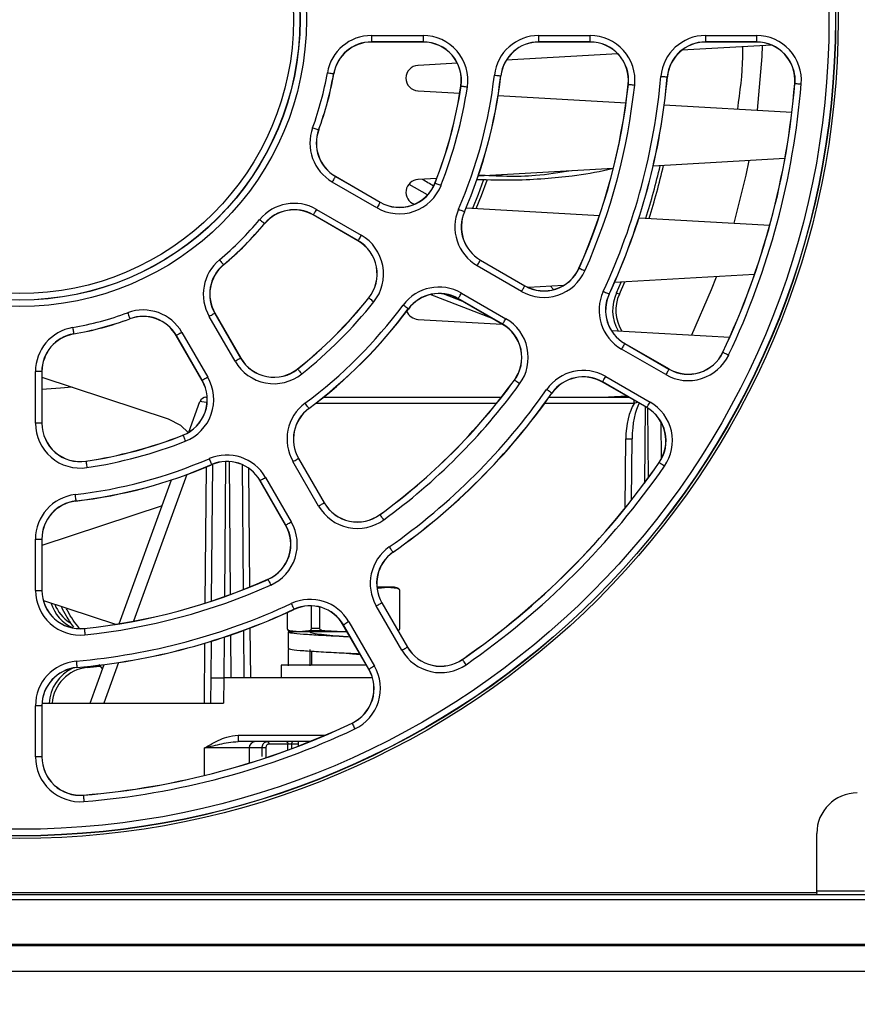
# Paper-space layout 'Sheet1' of a CAD drawing. Header units: millimetres. Extents: x -1 to 420, y -14 to 297.
# Tile 8 of 110: x 76 to 89, y 23 to 39. Entities that reach past the tile are written whole.
import ezdxf

# ---------------------------------------------------------------- set-up
doc = ezdxf.new("R2010")
doc.units = ezdxf.units.MM
doc.header["$PDSIZE"] = -1
doc.styles.add('SLDTEXTSTYLE1', font='TXT', dxfattribs={"width": 0.75})
doc.dimstyles.new('SLDDIMSTYLE1', dxfattribs={"dimtxt": 2.5, "dimasz": 3, "dimexe": 0, "dimexo": 0.0625, "dimtad": 1, "dimdec": 1, "dimlfac": 5, "dimrnd": 1e-09, "dimzin": 4, "dimdsep": 46, "dimtxsty": 'SLDTEXTSTYLE1', "dimblk1": 'CLOSED', "dimblk2": 'CLOSED', "dimsah": 1, "dimcen": 0.09, "dimadec": 0, "dimazin": 1, "dimtfac": 1, "dimtofl": 0, "dimtmove": 0, "dimatfit": 3, "dimldrblk": 'CLOSED', "dimfxl": 1, "dimfrac": 2, "dimtolj": 1, "dimtzin": 12, "dimarcsym": 0})
doc.dimstyles.new('SLDDIMSTYLE5', dxfattribs={"dimtxt": 2.5, "dimasz": 3, "dimexe": 0, "dimexo": 0.0625, "dimtad": 1, "dimdec": 0, "dimlfac": 5, "dimrnd": 1e-09, "dimzin": 12, "dimdsep": 46, "dimtxsty": 'SLDTEXTSTYLE1', "dimblk1": 'CLOSED', "dimblk2": 'CLOSED', "dimsah": 1, "dimcen": 0.09, "dimadec": 0, "dimazin": 3, "dimtfac": 1, "dimtofl": 0, "dimtmove": 0, "dimatfit": 3, "dimldrblk": 'CLOSED', "dimfxl": 1, "dimfrac": 2, "dimtolj": 1, "dimtzin": 12, "dimarcsym": 0})

# ---------------------------------------------------------------- blocks, each defined once
blk = doc.blocks.new('_Closed')
at = {"color": 0, "linetype": 'ByBlock', "lineweight": -2}
for p, q in [((-1, 0.166667), (0, 0)), ((-1, 0.166667), (-1, -0.166667)), ((0, 0), (-1, -0.166667)), ((0, 0), (-1, 0))]:
    blk.add_line(p, q, dxfattribs=at)
blk = doc.blocks.new('_D_13')
at = {"color": 0, "linetype": 'Continuous', "lineweight": -2}
for p, q in [((31.699, 25.156), (31.699, 6.506)), ((120.89, 25.156), (120.89, 6.506)), ((34.699, 6.506), (117.89, 6.506))]:
    blk.add_line(p, q, dxfattribs=at)
at = {"layer": 'Defpoints', "color": 0}
for p in [(31.699, 25.219), (120.89, 25.219), (120.89, 6.506)]:
    blk.add_point(p, dxfattribs=at)
at = {"color": 0, "lineweight": -2, "xscale": 3, "yscale": 3, "zscale": 3, "rotation": 180}
blk.add_blockref('_Closed', (31.699, 6.506), dxfattribs=at)
at = {"color": 0, "lineweight": -2, "xscale": 3, "yscale": 3, "zscale": 3}
blk.add_blockref('_Closed', (120.89, 6.506), dxfattribs=at)
at = {"color": 0, "lineweight": 18, "insert": (76.294, 9.631), "char_height": 2.5, "attachment_point": 2, "style": 'SLDTEXTSTYLE1'}
blk.add_mtext('\\A1;446.0', dxfattribs=at)
blk = doc.blocks.new('_D_14')
at = {"color": 0, "linetype": 'Continuous', "lineweight": -2}
for p, q in [((32.854, 24.346), (32.854, 13.987)), ((119.734, 24.346), (119.734, 13.987)), ((35.854, 13.987), (116.734, 13.987))]:
    blk.add_line(p, q, dxfattribs=at)
at = {"layer": 'Defpoints', "color": 0}
for p in [(32.854, 24.409), (119.734, 24.409), (119.734, 13.987)]:
    blk.add_point(p, dxfattribs=at)
at = {"color": 0, "lineweight": -2, "xscale": 3, "yscale": 3, "zscale": 3, "rotation": 180}
blk.add_blockref('_Closed', (32.854, 13.987), dxfattribs=at)
at = {"color": 0, "lineweight": -2, "xscale": 3, "yscale": 3, "zscale": 3}
blk.add_blockref('_Closed', (119.734, 13.987), dxfattribs=at)
at = {"color": 0, "lineweight": 18, "insert": (76.294, 17.112), "char_height": 2.5, "attachment_point": 2, "style": 'SLDTEXTSTYLE1'}
blk.add_mtext('\\A1;(434)', dxfattribs=at)

psp = doc.layouts.new('Sheet1')

# ---------------------------------------------------------------- linework, layer by layer
at = {"color": 7, "linetype": 'Continuous', "lineweight": 25}
for p, q in [((81.733, 38.66), (82.543, 38.66)), ((81.733, 38.66), (81.733, 38.56)), ((82.543, 38.66), (82.543, 38.56)), ((84.359, 38.66), (85.164, 38.66)), ((84.359, 38.56), (84.359, 38.66)), ((85.164, 38.56), (85.164, 38.66)), ((86.973, 38.66), (87.775, 38.66)), ((86.973, 38.66), (86.973, 38.56)), ((87.775, 38.66), (87.775, 38.56)), ((82.543, 38.56), (81.733, 38.56)), ((81.733, 38.56), (81.733, 38.557)), ((82.543, 38.557), (81.733, 38.557)), ((82.543, 38.56), (82.543, 38.557)), ((85.164, 38.56), (84.359, 38.56)), ((84.359, 38.56), (84.359, 38.557)), ((85.164, 38.557), (84.359, 38.557)), ((85.164, 38.56), (85.164, 38.557)), ((88.012, 38.509), (86.6, 38.428)), ((87.775, 38.56), (86.973, 38.56)), ((86.973, 38.56), (86.973, 38.557)), ((87.775, 38.557), (86.973, 38.557)), ((87.775, 38.56), (87.775, 38.557)), ((85.599, 38.371), (83.847, 38.27)), ((83.08, 38.226), (82.463, 38.191)), ((81.139, 38.059), (81.142, 38.059)), ((83.761, 38.027), (83.763, 38.027)), ((86.372, 38.01), (86.375, 38.01)), ((88.374, 38.028), (88.374, 37.908)), ((83.139, 37.868), (83.137, 37.868)), ((85.763, 37.894), (85.761, 37.894)), ((88.376, 37.908), (88.373, 37.908)), ((82.463, 37.792), (83.119, 37.754)), ((83.721, 37.72), (85.726, 37.605)), ((86.326, 37.571), (88.328, 37.456)), ((80.904, 37.179), (80.906, 37.178)), ((88.218, 36.729), (86.152, 36.611)), ((81.168, 36.449), (81.169, 36.451)), ((81.168, 36.449), (81.869, 36.044)), ((81.169, 36.451), (81.871, 36.046)), ((85.527, 36.575), (83.407, 36.454)), ((81.819, 35.957), (81.118, 36.362)), ((82.321, 36.326), (82.605, 36.168)), ((82.756, 36.416), (82.463, 36.399)), ((82.731, 36.345), (82.729, 36.346)), ((81.869, 36.044), (81.871, 36.046)), ((80.82, 35.847), (80.819, 35.845)), ((81.521, 35.44), (80.819, 35.845)), ((81.522, 35.442), (80.82, 35.847)), ((80.87, 35.933), (81.572, 35.528)), ((83.19, 35.896), (83.192, 35.895)), ((83.218, 35.957), (85.31, 35.837)), ((80.056, 35.711), (80.058, 35.709)), ((85.93, 35.802), (87.981, 35.684)), ((81.522, 35.442), (81.521, 35.44)), ((79.411, 35.066), (79.413, 35.064)), ((83.442, 35.136), (83.443, 35.138)), ((83.442, 35.136), (84.139, 34.733)), ((83.443, 35.138), (84.14, 34.736)), ((84.089, 34.647), (83.392, 35.049)), ((84.991, 35.011), (84.988, 35.012)), ((87.741, 34.91), (85.544, 34.784)), ((85.576, 34.625), (85.651, 34.79)), ((85.622, 34.604), (85.708, 34.794)), ((83.641, 34.216), (82.656, 34.596)), ((83.167, 34.489), (82.857, 34.609)), ((83.144, 34.621), (83.841, 34.218)), ((84.139, 34.733), (84.14, 34.736)), ((84.745, 34.738), (84.196, 34.707)), ((84.541, 34.727), (84.591, 34.677)), ((85.46, 34.605), (85.462, 34.604)), ((85.576, 34.625), (85.622, 34.604)), ((81.692, 34.545), (81.69, 34.546)), ((83.094, 34.534), (83.093, 34.532)), ((83.79, 34.129), (83.093, 34.532)), ((83.791, 34.131), (83.094, 34.534)), ((79.275, 34.302), (79.277, 34.303)), ((79.275, 34.302), (79.68, 33.6)), ((79.277, 34.303), (79.682, 33.601)), ((82.31, 34.372), (82.312, 34.37)), ((77.943, 34.218), (77.944, 34.216)), ((79.593, 33.55), (79.188, 34.252)), ((82.463, 34.208), (83.784, 34.133)), ((83.791, 34.131), (83.79, 34.129)), ((77.062, 33.982), (77.063, 33.98)), ((78.759, 34.004), (79.165, 33.302)), ((85.496, 34.035), (87.352, 33.929)), ((78.673, 33.954), (78.671, 33.953)), ((79.076, 33.251), (78.671, 33.953)), ((79.078, 33.252), (78.673, 33.954)), ((85.705, 33.829), (85.706, 33.831)), ((85.705, 33.829), (86.4, 33.428)), ((85.706, 33.831), (86.402, 33.43)), ((86.35, 33.341), (85.655, 33.743)), ((87.246, 33.692), (87.244, 33.693)), ((79.68, 33.6), (79.682, 33.601)), ((76.462, 32.578), (76.462, 33.388)), ((76.562, 33.388), (76.462, 33.388)), ((76.562, 33.388), (76.562, 32.578)), ((76.562, 33.388), (76.564, 33.388)), ((76.564, 33.388), (76.564, 32.578)), ((80.577, 33.43), (80.575, 33.432)), ((86.4, 33.428), (86.402, 33.43)), ((76.564, 33.301), (78.544, 32.647)), ((79.078, 33.252), (79.076, 33.251)), ((83.977, 33.255), (83.975, 33.257)), ((85.357, 33.227), (85.356, 33.225)), ((86.052, 32.824), (85.356, 33.225)), ((86.053, 32.826), (85.357, 33.227)), ((85.407, 33.314), (86.103, 32.912)), ((84.563, 33.051), (84.565, 33.05)), ((78.868, 32.438), (79.043, 32.921)), ((79.137, 32.987), (79.155, 32.987)), ((80.98, 32.987), (83.772, 32.987)), ((84.521, 32.987), (85.768, 32.987)), ((85.74, 33.004), (85.452, 32.987)), ((85.504, 32.99), (85.512, 32.987)), ((80.75, 32.812), (80.751, 32.81)), ((86.053, 32.826), (86.052, 32.824)), ((86.271, 32.605), (86.276, 32.012)), ((76.562, 32.578), (76.462, 32.578)), ((76.562, 32.578), (76.564, 32.578)), ((78.777, 32.39), (78.776, 32.393)), ((85.813, 31.377), (85.822, 32.336)), ((77.254, 31.982), (77.253, 31.985)), ((80.904, 31.28), (80.501, 31.977)), ((80.588, 32.027), (80.59, 32.029)), ((80.588, 32.027), (80.99, 31.33)), ((80.59, 32.029), (80.992, 31.332)), ((86.247, 31.961), (86.245, 31.962)), ((79.225, 31.932), (79.226, 31.93)), ((79.226, 29.792), (79.245, 31.937)), ((79.703, 31.929), (79.721, 29.97)), ((77.774, 29.435), (78.595, 31.69)), ((79.986, 31.68), (79.984, 31.679)), ((80.386, 30.982), (79.984, 31.679)), ((80.388, 30.983), (79.986, 31.68)), ((80.072, 31.73), (80.475, 31.033)), ((77.095, 31.361), (77.095, 31.358)), ((78.448, 31.286), (76.564, 30.663)), ((80.99, 31.33), (80.992, 31.332)), ((81.867, 31.145), (81.865, 31.147)), ((80.388, 30.983), (80.386, 30.982)), ((76.462, 29.958), (76.462, 30.762)), ((76.462, 30.762), (76.562, 30.762)), ((76.562, 30.762), (76.562, 29.958)), ((76.562, 30.762), (76.564, 30.762)), ((76.564, 30.762), (76.564, 29.958)), ((82.07, 30.559), (82.072, 30.557)), ((80.111, 30.131), (80.11, 30.133)), ((76.462, 29.958), (76.562, 29.958)), ((76.562, 29.958), (76.564, 29.958)), ((81.987, 30.007), (81.819, 30.007)), ((81.84, 29.993), (81.821, 29.993)), ((81.84, 29.993), (81.987, 30.007)), ((81.987, 30.007), (82.134, 29.993)), ((82.094, 30.007), (81.987, 30.007)), ((82.147, 29.993), (82.094, 30.007)), ((82.173, 29.955), (82.173, 29.36)), ((82.176, 29.36), (82.176, 29.955)), ((76.586, 29.799), (77.717, 29.426)), ((80.517, 29.662), (80.518, 29.659)), ((80.787, 29.715), (80.787, 29.36)), ((80.923, 29.36), (80.923, 29.696)), ((82.209, 29.019), (81.808, 29.714)), ((81.894, 29.764), (81.897, 29.765)), ((81.894, 29.764), (82.296, 29.069)), ((81.897, 29.765), (82.298, 29.07)), ((80.412, 29.611), (80.412, 29.36)), ((80.416, 29.36), (80.416, 29.613)), ((77.228, 29.358), (77.228, 29.361)), ((80.923, 29.36), (80.787, 29.36)), ((81.292, 29.417), (81.29, 29.415)), ((81.692, 28.72), (81.29, 29.415)), ((81.694, 28.721), (81.292, 29.417)), ((81.379, 29.467), (81.781, 28.771)), ((79.726, 29.331), (79.733, 28.587)), ((80.424, 29.307), (80.424, 29.047)), ((80.484, 29.307), (80.424, 29.307)), ((80.442, 29.321), (80.494, 29.307)), ((80.601, 29.307), (80.454, 29.321)), ((80.601, 29.307), (80.494, 29.307)), ((80.748, 29.321), (80.601, 29.307)), ((81.294, 29.307), (80.601, 29.307)), ((81, 29.321), (80.748, 29.321)), ((81.294, 29.307), (81, 29.321)), ((81.351, 29.31), (81.294, 29.307)), ((81.353, 29.307), (81.294, 29.307)), ((81.296, 29.237), (81.296, 29.237)), ((79.216, 28.587), (79.221, 29.16)), ((80.431, 28.773), (80.431, 29.033)), ((80.768, 29.033), (80.768, 28.773)), ((82.296, 29.069), (82.298, 29.07)), ((80.794, 29.005), (80.794, 28.787)), ((83.161, 28.875), (83.159, 28.877)), ((77.111, 28.749), (77.112, 28.747)), ((77.271, 28.747), (77.472, 28.767)), ((77.32, 28.187), (77.541, 28.794)), ((77.458, 28.797), (77.515, 28.722)), ((80.314, 28.787), (80.314, 28.587)), ((81.653, 28.787), (80.314, 28.787)), ((81.694, 28.721), (81.692, 28.72)), ((79.212, 28.187), (79.216, 28.587)), ((79.216, 28.587), (79.416, 28.587)), ((79.416, 28.587), (79.412, 28.187)), ((81.748, 28.587), (79.416, 28.587)), ((76.462, 27.346), (76.462, 28.149)), ((76.562, 28.149), (76.462, 28.149)), ((76.562, 28.149), (76.562, 27.346)), ((76.562, 28.149), (76.564, 28.149)), ((76.564, 28.149), (76.564, 27.346)), ((76.566, 28.187), (79.412, 28.187)), ((81.43, 27.875), (81.429, 27.878)), ((79.641, 27.686), (79.641, 27.587)), ((80.764, 27.587), (79.641, 27.587)), ((79.814, 27.488), (79.812, 27.25)), ((80.017, 27.488), (79.814, 27.488)), ((80.423, 27.548), (80.123, 27.548)), ((80.583, 27.587), (80.583, 27.516)), ((76.562, 27.346), (76.462, 27.346)), ((76.562, 27.346), (76.564, 27.346)), ((77.214, 26.746), (77.214, 26.748)), ((88.72, 25.219), (88.72, 26.147)), ((32.854, 25.187), (119.734, 25.187)), ((63.869, 25.219), (88.72, 25.219)), ((88.72, 25.219), (88.714, 25.187)), ((32.854, 25.112), (119.734, 25.112)), ((32.854, 24.409), (119.734, 24.409)), ((60.194, 24.387), (92.394, 24.387)), ((60.194, 23.987), (92.394, 23.987))]:
    psp.add_line(p, q, dxfattribs=at)
at = {"color": 8, "linetype": 'Continuous', "lineweight": 25}
for p, q in [((83.693, 32.888), (80.854, 32.888)), ((85.853, 32.888), (84.449, 32.888)), ((85.853, 32.888), (85.853, 32.938)), ((86.025, 32.839), (86.015, 31.641)), ((86.079, 31.729), (86.07, 32.813)), ((85.712, 31.25), (85.722, 32.336)), ((79.445, 31.978), (79.426, 29.86)), ((79.522, 29.895), (79.504, 31.977)), ((79.126, 29.759), (79.145, 31.895)), ((79.804, 31.873), (79.82, 30.01)), ((78.838, 31.775), (78.001, 29.475)), ((82.147, 29.993), (82.134, 29.993)), ((82.176, 29.955), (82.173, 29.955)), ((79.826, 29.368), (79.833, 28.587)), ((80.416, 29.36), (80.412, 29.36)), ((82.176, 29.36), (82.173, 29.36)), ((79.421, 29.224), (79.415, 28.587)), ((79.533, 28.587), (79.528, 29.26)), ((80.454, 29.321), (80.442, 29.321)), ((79.112, 28.187), (79.121, 29.13)), ((77.27, 28.762), (77.271, 28.747)), ((77.765, 28.826), (77.532, 28.187)), ((79.641, 27.686), (81.003, 27.686)), ((79.111, 27.056), (79.114, 27.488)), ((80.017, 27.351), (80.017, 27.488)), ((80.422, 27.456), (80.423, 27.548)), ((80.583, 27.548), (80.479, 27.548)), ((80.479, 27.548), (80.479, 27.477)), ((88.72, 25.247), (89.469, 25.247))]:
    psp.add_line(p, q, dxfattribs=at)
at = {"color": 7, "linetype": 'Continuous', "lineweight": 25, "flags": 128}
for points in [[(87.786, 37.487), (87.86, 38.33), (87.867, 38.5)], [(81.041, 38.076), (81.06, 38.073), (81.078, 38.07), (81.095, 38.067), (81.11, 38.065), (81.122, 38.062), (81.131, 38.061), (81.137, 38.06), (81.139, 38.059)], [(83.661, 38.039), (83.681, 38.036), (83.699, 38.034), (83.716, 38.032), (83.731, 38.031), (83.743, 38.029), (83.753, 38.028), (83.759, 38.027), (83.761, 38.027)], [(86.273, 38.019), (86.292, 38.017), (86.311, 38.016), (86.328, 38.014), (86.343, 38.013), (86.355, 38.012), (86.364, 38.011), (86.37, 38.01), (86.372, 38.01)], [(83.139, 37.868), (83.141, 37.868), (83.147, 37.867), (83.157, 37.865), (83.169, 37.863), (83.184, 37.861), (83.201, 37.859), (83.219, 37.856), (83.238, 37.853)], [(85.763, 37.894), (85.765, 37.893), (85.771, 37.893), (85.781, 37.892), (85.793, 37.891), (85.808, 37.889), (85.825, 37.887), (85.843, 37.885), (85.863, 37.883)], [(88.376, 37.908), (88.378, 37.908), (88.384, 37.907), (88.393, 37.907), (88.406, 37.905), (88.421, 37.904), (88.438, 37.903), (88.456, 37.901), (88.476, 37.9)], [(80.81, 37.214), (80.828, 37.207), (80.845, 37.2), (80.861, 37.194), (80.875, 37.189), (80.887, 37.185), (80.896, 37.182), (80.901, 37.18), (80.904, 37.179)], [(87.422, 35.716), (87.613, 36.471), (87.66, 36.697)], [(81.168, 36.449), (81.166, 36.447), (81.164, 36.442), (81.159, 36.434), (81.153, 36.423), (81.145, 36.41), (81.137, 36.395), (81.127, 36.379), (81.118, 36.362)], [(82.731, 36.345), (82.733, 36.344), (82.739, 36.342), (82.747, 36.339), (82.759, 36.334), (82.773, 36.329), (82.789, 36.322), (82.806, 36.315), (82.824, 36.308)], [(83.321, 35.951), (83.41, 36.17), (83.492, 36.392)], [(83.374, 35.948), (83.457, 36.151), (83.546, 36.391)], [(81.869, 36.044), (81.868, 36.042), (81.865, 36.037), (81.861, 36.029), (81.854, 36.018), (81.847, 36.005), (81.838, 35.99), (81.829, 35.974), (81.819, 35.957)], [(80.87, 35.933), (80.86, 35.917), (80.851, 35.901), (80.843, 35.886), (80.835, 35.873), (80.829, 35.862), (80.824, 35.854), (80.821, 35.849), (80.82, 35.847)], [(83.098, 35.936), (83.116, 35.928), (83.133, 35.921), (83.149, 35.914), (83.162, 35.908), (83.174, 35.903), (83.182, 35.9), (83.188, 35.897), (83.19, 35.896)], [(79.979, 35.774), (79.994, 35.762), (80.008, 35.75), (80.021, 35.739), (80.033, 35.73), (80.042, 35.722), (80.05, 35.716), (80.054, 35.712), (80.056, 35.711)], [(81.572, 35.528), (81.562, 35.512), (81.553, 35.496), (81.544, 35.481), (81.537, 35.468), (81.531, 35.457), (81.526, 35.449), (81.523, 35.444), (81.522, 35.442)], [(79.347, 35.143), (79.36, 35.128), (79.371, 35.114), (79.382, 35.1), (79.392, 35.089), (79.4, 35.079), (79.406, 35.072), (79.41, 35.068), (79.411, 35.066)], [(83.392, 35.049), (83.401, 35.066), (83.411, 35.082), (83.419, 35.097), (83.427, 35.11), (83.433, 35.121), (83.438, 35.129), (83.441, 35.134), (83.442, 35.136)], [(84.991, 35.011), (84.993, 35.01), (84.998, 35.007), (85.007, 35.004), (85.018, 34.999), (85.032, 34.992), (85.047, 34.985), (85.064, 34.978), (85.082, 34.97)], [(86.757, 33.963), (87.068, 34.677), (87.144, 34.876)], [(83.094, 34.534), (83.095, 34.536), (83.098, 34.541), (83.103, 34.549), (83.109, 34.56), (83.117, 34.573), (83.125, 34.588), (83.135, 34.604), (83.144, 34.621)], [(84.089, 34.647), (84.098, 34.663), (84.108, 34.68), (84.116, 34.694), (84.124, 34.707), (84.13, 34.718), (84.135, 34.726), (84.138, 34.731), (84.139, 34.733)], [(85.369, 34.647), (85.387, 34.639), (85.404, 34.631), (85.419, 34.624), (85.433, 34.618), (85.444, 34.612), (85.453, 34.609), (85.458, 34.606), (85.46, 34.605)], [(81.692, 34.545), (81.694, 34.543), (81.698, 34.54), (81.705, 34.534), (81.715, 34.526), (81.727, 34.517), (81.74, 34.506), (81.755, 34.494), (81.77, 34.482)], [(77.908, 34.312), (77.915, 34.294), (77.921, 34.276), (77.927, 34.26), (77.932, 34.246), (77.937, 34.234), (77.94, 34.226), (77.942, 34.22), (77.943, 34.218)], [(79.275, 34.302), (79.273, 34.3), (79.268, 34.298), (79.26, 34.293), (79.249, 34.287), (79.236, 34.279), (79.221, 34.271), (79.205, 34.261), (79.188, 34.252)], [(82.31, 34.372), (82.308, 34.373), (82.303, 34.377), (82.296, 34.382), (82.286, 34.39), (82.274, 34.399), (82.26, 34.409), (82.245, 34.42), (82.229, 34.431)], [(83.791, 34.131), (83.792, 34.133), (83.795, 34.138), (83.8, 34.147), (83.806, 34.157), (83.814, 34.17), (83.822, 34.185), (83.832, 34.201), (83.841, 34.218)], [(77.045, 34.081), (77.048, 34.062), (77.052, 34.043), (77.055, 34.027), (77.057, 34.012), (77.059, 33.999), (77.061, 33.99), (77.062, 33.984), (77.062, 33.982)], [(78.759, 34.004), (78.743, 33.994), (78.727, 33.985), (78.712, 33.977), (78.699, 33.969), (78.688, 33.963), (78.68, 33.958), (78.675, 33.955), (78.673, 33.954)], [(85.705, 33.829), (85.704, 33.827), (85.701, 33.822), (85.696, 33.814), (85.69, 33.803), (85.682, 33.79), (85.674, 33.775), (85.665, 33.759), (85.655, 33.743)], [(87.246, 33.692), (87.248, 33.691), (87.254, 33.689), (87.262, 33.685), (87.273, 33.679), (87.287, 33.673), (87.302, 33.665), (87.319, 33.657), (87.337, 33.649)], [(79.68, 33.6), (79.678, 33.599), (79.673, 33.596), (79.665, 33.591), (79.654, 33.585), (79.641, 33.577), (79.626, 33.569), (79.61, 33.56), (79.593, 33.55)], [(80.577, 33.43), (80.578, 33.428), (80.582, 33.424), (80.588, 33.416), (80.596, 33.406), (80.605, 33.395), (80.616, 33.381), (80.627, 33.367), (80.639, 33.352)], [(86.4, 33.428), (86.399, 33.426), (86.396, 33.421), (86.392, 33.413), (86.385, 33.402), (86.378, 33.389), (86.369, 33.374), (86.36, 33.358), (86.35, 33.341)], [(79.165, 33.302), (79.148, 33.293), (79.132, 33.283), (79.117, 33.275), (79.104, 33.267), (79.093, 33.261), (79.085, 33.256), (79.08, 33.253), (79.078, 33.252)], [(84.058, 33.196), (84.042, 33.208), (84.027, 33.218), (84.013, 33.229), (84.001, 33.237), (83.991, 33.245), (83.984, 33.25), (83.979, 33.254), (83.977, 33.255)], [(85.357, 33.227), (85.359, 33.229), (85.362, 33.234), (85.366, 33.242), (85.372, 33.253), (85.38, 33.266), (85.389, 33.281), (85.398, 33.297), (85.407, 33.314)], [(77.037, 33.145), (76.853, 33.127), (76.564, 33.11)], [(84.563, 33.051), (84.561, 33.053), (84.556, 33.056), (84.549, 33.061), (84.538, 33.069), (84.526, 33.077), (84.512, 33.087), (84.497, 33.098), (84.481, 33.109)], [(80.75, 32.812), (80.749, 32.814), (80.745, 32.819), (80.739, 32.826), (80.732, 32.836), (80.723, 32.848), (80.713, 32.862), (80.702, 32.877), (80.69, 32.892)], [(86.053, 32.826), (86.054, 32.828), (86.057, 32.833), (86.062, 32.841), (86.068, 32.852), (86.075, 32.865), (86.084, 32.88), (86.093, 32.896), (86.103, 32.912)], [(78.544, 32.647), (78.738, 32.547), (78.864, 32.428)], [(78.777, 32.39), (78.777, 32.388), (78.78, 32.383), (78.783, 32.374), (78.788, 32.363), (78.793, 32.349), (78.799, 32.333), (78.806, 32.315), (78.813, 32.297)], [(77.254, 31.982), (77.254, 31.98), (77.255, 31.974), (77.256, 31.965), (77.258, 31.953), (77.26, 31.938), (77.263, 31.921), (77.266, 31.903), (77.269, 31.883)], [(79.186, 32.024), (79.193, 32.006), (79.201, 31.989), (79.207, 31.973), (79.213, 31.959), (79.218, 31.948), (79.222, 31.939), (79.224, 31.934), (79.225, 31.932)], [(80.501, 31.977), (80.518, 31.987), (80.534, 31.996), (80.549, 32.005), (80.562, 32.012), (80.573, 32.019), (80.581, 32.023), (80.586, 32.026), (80.588, 32.027)], [(86.329, 31.904), (86.313, 31.915), (86.298, 31.926), (86.284, 31.935), (86.271, 31.944), (86.261, 31.951), (86.254, 31.956), (86.249, 31.96), (86.247, 31.961)], [(79.986, 31.68), (79.988, 31.681), (79.993, 31.684), (80.001, 31.689), (80.012, 31.695), (80.025, 31.702), (80.04, 31.711), (80.056, 31.72), (80.072, 31.73)], [(77.083, 31.46), (77.085, 31.441), (77.087, 31.423), (77.089, 31.406), (77.091, 31.391), (77.093, 31.378), (77.094, 31.369), (77.094, 31.363), (77.095, 31.361)], [(80.904, 31.28), (80.92, 31.29), (80.936, 31.299), (80.951, 31.308), (80.964, 31.315), (80.975, 31.322), (80.983, 31.326), (80.988, 31.329), (80.99, 31.33)], [(81.925, 31.064), (81.914, 31.079), (81.903, 31.094), (81.893, 31.108), (81.884, 31.12), (81.877, 31.13), (81.871, 31.138), (81.868, 31.143), (81.867, 31.145)], [(80.388, 30.983), (80.39, 30.984), (80.395, 30.987), (80.403, 30.992), (80.414, 30.998), (80.427, 31.005), (80.442, 31.014), (80.458, 31.023), (80.475, 31.033)], [(82.07, 30.559), (82.069, 30.561), (82.066, 30.565), (82.06, 30.573), (82.053, 30.583), (82.044, 30.596), (82.035, 30.61), (82.024, 30.625), (82.013, 30.641)], [(80.111, 30.131), (80.112, 30.129), (80.114, 30.124), (80.118, 30.115), (80.123, 30.104), (80.129, 30.09), (80.136, 30.074), (80.144, 30.057), (80.152, 30.04)], [(80.474, 29.752), (80.483, 29.735), (80.49, 29.718), (80.498, 29.702), (80.504, 29.689), (80.509, 29.678), (80.513, 29.669), (80.516, 29.664), (80.517, 29.662)], [(81.808, 29.714), (81.825, 29.724), (81.841, 29.733), (81.855, 29.742), (81.869, 29.749), (81.879, 29.755), (81.887, 29.76), (81.893, 29.763), (81.894, 29.764)], [(77.228, 29.358), (77.228, 29.356), (77.229, 29.35), (77.23, 29.341), (77.231, 29.329), (77.233, 29.314), (77.235, 29.297), (77.237, 29.278), (77.239, 29.259)], [(81.379, 29.467), (81.362, 29.457), (81.346, 29.448), (81.331, 29.439), (81.318, 29.432), (81.308, 29.425), (81.3, 29.421), (81.294, 29.418), (81.292, 29.417)], [(82.209, 29.019), (82.226, 29.029), (82.242, 29.038), (82.257, 29.046), (82.27, 29.054), (82.281, 29.06), (82.289, 29.065), (82.294, 29.068), (82.296, 29.069)], [(83.218, 28.793), (83.207, 28.808), (83.196, 28.824), (83.186, 28.838), (83.178, 28.85), (83.171, 28.86), (83.165, 28.868), (83.162, 28.873), (83.161, 28.875)], [(77.103, 28.849), (77.104, 28.83), (77.106, 28.811), (77.107, 28.794), (77.109, 28.779), (77.11, 28.767), (77.111, 28.757), (77.111, 28.751), (77.111, 28.749)], [(81.781, 28.771), (81.764, 28.762), (81.748, 28.752), (81.733, 28.744), (81.72, 28.736), (81.709, 28.73), (81.701, 28.725), (81.696, 28.722), (81.694, 28.721)], [(81.43, 27.875), (81.431, 27.873), (81.433, 27.868), (81.437, 27.86), (81.442, 27.848), (81.449, 27.835), (81.456, 27.819), (81.464, 27.802), (81.472, 27.785)], [(80.097, 27.587), (80.102, 27.587), (80.107, 27.584), (80.111, 27.581), (80.115, 27.576), (80.119, 27.57), (80.121, 27.563), (80.122, 27.556), (80.123, 27.548)], [(80.397, 27.587), (80.402, 27.587), (80.407, 27.584), (80.411, 27.581), (80.415, 27.576), (80.418, 27.57), (80.42, 27.563), (80.422, 27.556), (80.423, 27.548)], [(77.214, 26.746), (77.214, 26.744), (77.214, 26.738), (77.215, 26.728), (77.216, 26.716), (77.217, 26.701), (77.219, 26.684), (77.22, 26.665), (77.222, 26.646)]]:
    psp.add_lwpolyline(points, dxfattribs=at)
at = {"color": 7, "linetype": 'Continuous', "lineweight": 25}
for radius in [12.84, 12.8, 12.796, 12.696, 4.499, 4.399, 4.396, 4.296]:
    psp.add_circle((76.214, 38.907), radius, dxfattribs=at)
for centre, radius, start, end in [((81.733, 37.957), 0.702, 90, 170.2329), ((82.543, 37.957), 0.702, 351.4636, 90), ((84.359, 37.957), 0.702, 90, 173.3471), ((85.164, 37.957), 0.702, 353.9408, 90), ((86.973, 37.957), 0.702, 90, 174.9536), ((87.775, 37.957), 0.702, 355.3024, 90), ((81.733, 37.957), 0.602, 90, 170.2329), ((81.733, 37.957), 0.6, 90, 170.2329), ((82.543, 37.957), 0.602, 351.4636, 90), ((82.543, 37.957), 0.6, 351.4636, 90), ((84.359, 37.957), 0.602, 90, 173.3471), ((84.359, 37.957), 0.6, 90, 173.3471), ((85.164, 37.957), 0.602, 353.9408, 90), ((85.164, 37.957), 0.6, 353.9408, 90), ((86.973, 37.957), 0.602, 90, 174.9536), ((86.973, 37.957), 0.6, 90, 174.9536), ((87.775, 37.957), 0.602, 355.3024, 90), ((87.775, 37.957), 0.6, 355.3024, 90), ((82.474, 37.991), 0.2, 93.2765, 266.7235), ((76.214, 38.907), 4.898, 339.7671, 350.2329), ((76.214, 38.907), 4.998, 339.7671, 350.2329), ((76.214, 38.907), 5, 339.7671, 350.2329), ((76.214, 38.907), 7.498, 336.6529, 353.3471), ((76.214, 38.907), 7.598, 336.6529, 353.3471), ((76.214, 38.907), 7.6, 336.6529, 353.3471), ((76.214, 38.907), 10.098, 335.0464, 354.9536), ((76.214, 38.907), 10.198, 335.0464, 354.9536), ((76.214, 38.907), 10.2, 335.0464, 354.9536), ((76.214, 38.907), 7, 338.5364, 351.4636), ((76.214, 38.907), 7.002, 338.5364, 351.4636), ((76.214, 38.907), 7.102, 338.5364, 351.4636), ((76.214, 38.907), 9.6, 336.0592, 353.9408), ((76.214, 38.907), 9.602, 336.0592, 353.9408), ((76.214, 38.907), 9.702, 336.0592, 353.9408), ((76.214, 38.907), 12.2, 334.6976, 355.3024), ((76.214, 38.907), 12.202, 334.6976, 355.3024), ((76.214, 38.907), 12.302, 334.6976, 355.3024), ((81.469, 36.971), 0.702, 159.7671, 240), ((81.469, 36.971), 0.602, 159.7671, 240), ((81.469, 36.971), 0.6, 159.7671, 240), ((76.374, 38.907), 10.15, 342.147, 346.9585), ((76.374, 38.907), 10.2, 342.2205, 347.0413), ((82.171, 36.565), 0.702, 240, 338.5364), ((82.171, 36.565), 0.602, 240, 338.5364), ((82.171, 36.565), 0.6, 240, 338.5364), ((82.474, 36.2), 0.2, 93.2765, 249.3226), ((80.519, 35.325), 0.702, 60, 140.2329), ((80.519, 35.325), 0.602, 60, 140.2329), ((80.519, 35.325), 0.6, 60, 140.2329), ((83.743, 35.658), 0.702, 156.6529, 240), ((83.743, 35.658), 0.602, 156.6529, 240), ((83.743, 35.658), 0.6, 156.6529, 240), ((76.214, 38.907), 4.898, 309.7671, 320.2329), ((76.214, 38.907), 4.998, 309.7671, 320.2329), ((76.214, 38.907), 5, 309.7671, 320.2329), ((81.221, 34.92), 0.702, 321.4636, 60), ((81.221, 34.92), 0.6, 321.4636, 60), ((81.221, 34.92), 0.602, 321.4636, 60), ((79.797, 34.603), 0.702, 129.7671, 210), ((79.797, 34.603), 0.602, 129.7671, 210), ((79.797, 34.603), 0.6, 129.7671, 210), ((84.44, 35.255), 0.702, 240, 336.0592), ((84.44, 35.255), 0.602, 240, 336.0592), ((84.44, 35.255), 0.6, 240, 336.0592), ((82.793, 34.012), 0.702, 60, 143.3471), ((82.793, 34.012), 0.602, 60, 143.3471), ((82.793, 34.012), 0.6, 60, 143.3471), ((86.006, 34.351), 0.702, 155.0464, 240), ((86.006, 34.351), 0.602, 155.0464, 240), ((86.006, 34.351), 0.6, 155.0464, 240), ((86.166, 34.351), 0.65, 155.0464, 209.6907), ((86.166, 34.351), 0.6, 155.0464, 212.8655), ((76.214, 38.907), 7, 308.5364, 321.4636), ((76.214, 38.907), 7.002, 308.5364, 321.4636), ((76.214, 38.907), 7.102, 308.5364, 321.4636), ((76.214, 38.907), 4.898, 279.7671, 290.2329), ((78.151, 33.653), 0.702, 30, 110.2329), ((76.214, 38.907), 7.498, 306.6529, 323.3471), ((76.214, 38.907), 7.598, 306.6529, 323.3471), ((76.214, 38.907), 7.6, 306.6529, 323.3471), ((82.474, 34.408), 0.2, 200.5913, 266.7235), ((76.214, 38.907), 4.998, 279.7671, 290.2329), ((76.214, 38.907), 5, 279.7671, 290.2329), ((78.151, 33.653), 0.602, 30, 110.2329), ((78.151, 33.653), 0.6, 30, 110.2329), ((83.49, 33.61), 0.6, 323.9408, 60), ((83.49, 33.61), 0.602, 323.9408, 60), ((83.49, 33.61), 0.702, 323.9408, 60), ((77.164, 33.388), 0.702, 99.7671, 180), ((77.164, 33.388), 0.602, 99.7671, 180), ((77.164, 33.388), 0.6, 99.7671, 180), ((86.702, 33.949), 0.602, 240, 334.6976), ((86.702, 33.949), 0.6, 240, 334.6976), ((80.202, 33.901), 0.702, 210, 308.5364), ((80.202, 33.901), 0.602, 210, 308.5364), ((80.202, 33.901), 0.6, 210, 308.5364), ((86.702, 33.949), 0.702, 240, 334.6976), ((85.056, 32.705), 0.702, 60, 144.9536), ((78.556, 32.951), 0.6, 291.4636, 30), ((78.556, 32.951), 0.602, 291.4636, 30), ((78.556, 32.951), 0.702, 291.4636, 30), ((76.214, 38.907), 9.6, 306.0592, 323.9408), ((76.214, 38.907), 9.602, 306.0592, 323.9408), ((85.056, 32.705), 0.602, 60, 144.9536), ((85.056, 32.705), 0.6, 60, 144.9536), ((76.214, 38.907), 9.702, 306.0592, 323.9408), ((76.214, 38.907), 10.098, 305.0464, 324.9536), ((76.214, 38.907), 10.198, 305.0464, 324.9536), ((76.214, 38.907), 10.2, 305.0464, 324.9536), ((79.137, 32.887), 0.1, 90, 159.9993), ((81.11, 32.329), 0.702, 126.6529, 210), ((85.752, 32.304), 0.702, 325.3024, 60), ((81.11, 32.329), 0.602, 126.6529, 210), ((81.11, 32.329), 0.6, 126.6529, 210), ((85.752, 32.304), 0.6, 325.3024, 60), ((85.752, 32.304), 0.602, 325.3024, 60), ((77.164, 32.578), 0.702, 180, 278.5364), ((77.164, 32.578), 0.602, 180, 278.5364), ((77.164, 32.578), 0.6, 180, 278.5364), ((76.214, 38.907), 7, 278.5364, 291.4636), ((76.214, 38.907), 7.002, 278.5364, 291.4636), ((76.214, 38.907), 7.102, 278.5364, 291.4636), ((85.772, 35.208), 2.873, 269.0028, 270.9972), ((76.214, 38.907), 7.498, 276.6529, 293.3471), ((79.464, 31.379), 0.702, 30, 113.3471), ((79.464, 31.379), 0.602, 30, 113.3471), ((79.464, 31.379), 0.6, 30, 113.3471), ((76.214, 38.907), 12.2, 304.6976, 325.3024), ((76.214, 38.907), 7.598, 276.6529, 293.3471), ((76.214, 38.907), 7.6, 276.6529, 293.3471), ((76.214, 38.907), 12.202, 304.6976, 325.3024), ((76.214, 38.907), 12.302, 304.6976, 325.3024), ((77.164, 30.762), 0.702, 96.6529, 180), ((77.164, 30.762), 0.602, 96.6529, 180), ((77.164, 30.762), 0.6, 96.6529, 180), ((81.512, 31.632), 0.702, 210, 306.0592), ((81.512, 31.632), 0.602, 210, 306.0592), ((81.512, 31.632), 0.6, 210, 306.0592), ((79.867, 30.682), 0.6, 293.9408, 30), ((79.867, 30.682), 0.602, 293.9408, 30), ((79.867, 30.682), 0.702, 293.9408, 30), ((82.416, 30.065), 0.702, 125.0464, 210), ((82.416, 30.065), 0.602, 125.0464, 210), ((82.416, 30.065), 0.6, 125.0464, 210), ((76.214, 38.907), 9.6, 276.0592, 293.9408), ((76.214, 38.907), 9.602, 276.0592, 293.9408), ((77.164, 29.958), 0.702, 180, 276.0592), ((77.164, 29.958), 0.602, 180, 276.0592), ((77.164, 29.958), 0.6, 180, 276.0592), ((76.214, 38.907), 9.702, 276.0592, 293.9408), ((82.136, 29.955), 0.04, 0, 75), ((80.771, 29.115), 0.702, 30, 114.9536), ((77.324, 29.958), 0.65, 197.6743, 244.8046), ((77.324, 29.958), 0.6, 201.2437, 237.1976), ((76.214, 38.907), 10.098, 275.0464, 294.9536), ((76.214, 38.907), 10.198, 275.0464, 294.9536), ((76.214, 38.907), 10.2, 275.0464, 294.9536), ((80.771, 29.115), 0.602, 30, 114.9536), ((80.771, 29.115), 0.6, 30, 114.9536), ((80.452, 29.36), 0.04, 180, 255), ((82.136, 29.36), 0.04, 293.1499, 0), ((82.818, 29.37), 0.602, 210, 304.6976), ((82.818, 29.37), 0.6, 210, 304.6976), ((82.818, 29.37), 0.702, 210, 304.6976), ((77.164, 28.149), 0.702, 95.0464, 180), ((77.164, 28.149), 0.602, 95.0464, 180), ((77.164, 28.149), 0.6, 95.0464, 180), ((77.324, 28.149), 0.65, 115.1954, 176.6381), ((77.324, 28.149), 0.6, 95.0464, 176.3558), ((81.172, 28.42), 0.6, 295.3024, 30), ((81.172, 28.42), 0.602, 295.3024, 30), ((81.172, 28.42), 0.702, 295.3024, 30), ((76.214, 38.907), 12.2, 274.6976, 295.3024), ((76.214, 38.907), 12.202, 274.6976, 295.3024), ((76.214, 38.907), 12.302, 274.6976, 295.3024), ((79.464, -113.265), 140.754, 89.85753, 90.14247), ((79.914, 27.487), 0.1, 90, 179.5), ((80.055, 26.05), 1.438, 89.1319, 91.5315), ((80.515, 27.552), 0.0361, 98.3931, 185.7316), ((77.164, 27.346), 0.702, 180, 274.6976), ((77.164, 27.346), 0.602, 180, 274.6976), ((77.164, 27.346), 0.6, 180, 274.6976), ((89.354, 26.147), 0.635, 90, 180)]:
    psp.add_arc(centre, radius, start, end, dxfattribs=at)
at = {"color": 8, "linetype": 'Continuous', "lineweight": 25}
for centre, major_axis, ratio, start_param, end_param in [((79.244, 32.887), (0.2, -0.034), 0.003969, 2.034679, 3.14087), ((86.022, 32.334), (0.006, 0.633), 0.316154, 0.490915, 1.570715), ((81.989, -46.006), (-1.338, 119.238), 0.011579, 0.906541, 0.908176)]:
    psp.add_ellipse(centre, major_axis=major_axis, ratio=ratio, start_param=start_param, end_param=end_param, dxfattribs=at)
at = {"color": 7, "linetype": 'Continuous', "lineweight": 25}
for centre, major_axis, ratio, start_param, end_param in [((86.022, 32.333), (0.006, 0.678), 0.442704, 0.614504, 1.570712), ((80.448, 27.547), (0.04, 0.0001), 0.024583, 0.698152, 2.268643)]:
    psp.add_ellipse(centre, major_axis=major_axis, ratio=ratio, start_param=start_param, end_param=end_param, dxfattribs=at)
for points, knots in [([(87.479, 37.505), (87.516, 37.777), (87.56, 38.102), (87.56, 38.429), (87.56, 38.483)], [0, 0, 0, 0, 0.836177, 1, 1, 1, 1]), ([(83.382, 36.403), (83.582, 36.398), (83.937, 36.389), (84.439, 36.412), (84.927, 36.463), (85.287, 36.517), (85.498, 36.574), (85.527, 36.581)], [0, 0, 0, 0, 0.278396, 0.49629, 0.69712, 0.959079, 1, 1, 1, 1]), ([(84.863, 36.537), (84.677, 36.507), (84.194, 36.429), (83.707, 36.453), (83.406, 36.468)], [0, 0, 0, 0, 0.383082, 1, 1, 1, 1]), ([(82.706, 36.297), (82.649, 36.333), (82.589, 36.37), (82.529, 36.402), (82.527, 36.403)], [0, 0, 0, 0, 0.976348, 1, 1, 1, 1]), ([(82.134, 29.993), (82.141, 29.991), (82.151, 29.989), (82.163, 29.979), (82.169, 29.972), (82.172, 29.963), (82.173, 29.958), (82.173, 29.955), (82.173, 29.955)], [0, 0, 0, 0, 0.470297, 0.631491, 0.834253, 0.912012, 0.990519, 1, 1, 1, 1]), ([(76.863, 29.708), (76.889, 29.657), (76.946, 29.544), (77.017, 29.438), (77.057, 29.379)], [0, 0, 0, 0, 0.443071, 1, 1, 1, 1]), ([(77.149, 29.364), (77.083, 29.449), (77.006, 29.549), (76.953, 29.664), (76.945, 29.681)], [0, 0, 0, 0, 0.850739, 1, 1, 1, 1]), ([(80.454, 29.321), (80.452, 29.322), (80.446, 29.323), (80.436, 29.327), (80.426, 29.334), (80.42, 29.343), (80.417, 29.35), (80.416, 29.356), (80.416, 29.359), (80.416, 29.36)], [0, 0, 0, 0, 0.152902, 0.3986806, 0.6879712, 0.793887, 0.9006024, 0.96774, 1, 1, 1, 1]), ([(80.787, 29.36), (80.787, 29.358), (80.787, 29.353), (80.784, 29.346), (80.779, 29.336), (80.766, 29.326), (80.755, 29.323), (80.748, 29.321)], [0, 0, 0, 0, 0.0663422, 0.1485187, 0.2796393, 0.5413989, 1, 1, 1, 1]), ([(81, 29.321), (80.999, 29.321), (80.984, 29.323), (80.964, 29.327), (80.942, 29.336), (80.931, 29.343), (80.925, 29.351), (80.923, 29.356), (80.923, 29.359), (80.923, 29.36)], [0, 0, 0, 0, 0.0520493, 0.4887568, 0.6512912, 0.8147978, 0.8958735, 0.9777677, 1, 1, 1, 1]), ([(82.173, 29.36), (82.173, 29.358), (82.172, 29.353), (82.17, 29.346), (82.164, 29.336), (82.157, 29.33), (82.151, 29.328), (82.15, 29.327)], [0, 0, 0, 0, 0.100975, 0.226041, 0.425596, 0.823973, 1, 1, 1, 1]), ([(80.424, 29.307), (80.437, 29.302), (80.462, 29.29), (80.655, 29.273), (80.932, 29.256), (81.201, 29.242), (81.353, 29.234), (81.396, 29.232)], [0, 0, 0, 0, 0.227449, 0.4552432, 0.6823453, 0.9104597, 1, 1, 1, 1]), ([(80.764, 29.307), (80.772, 29.302), (80.787, 29.29), (80.905, 29.273), (81.074, 29.256), (81.216, 29.244), (81.288, 29.238), (81.293, 29.237)], [0, 0, 0, 0, 0.245274, 0.490923, 0.73582, 0.981817, 1, 1, 1, 1]), ([(80.424, 29.047), (80.437, 29.042), (80.462, 29.03), (80.655, 29.013), (80.933, 28.996), (81.253, 28.979), (81.457, 28.969), (81.551, 28.964)], [0, 0, 0, 0, 0.205425, 0.411164, 0.616275, 0.822301, 1, 1, 1, 1]), ([(81.293, 28.977), (81.357, 28.972), (81.453, 28.964), (81.531, 28.956), (81.557, 28.954)], [0, 0, 0, 0, 0.666792, 1, 1, 1, 1]), ([(79.114, 27.488), (79.115, 27.489), (79.144, 27.505), (79.256, 27.569), (79.426, 27.662), (79.581, 27.679), (79.641, 27.686)], [0, 0, 0, 0, 0.003853, 0.177322, 0.68329, 1, 1, 1, 1]), ([(79.114, 27.488), (79.115, 27.488), (79.12, 27.49), (79.154, 27.498), (79.279, 27.528), (79.45, 27.573), (79.591, 27.584), (79.641, 27.587)], [0, 0, 0, 0, 0.0043475, 0.0289036, 0.1908728, 0.7106185, 1, 1, 1, 1]), ([(80.017, 27.488), (80.018, 27.499), (80.019, 27.522), (80.033, 27.551), (80.053, 27.574), (80.076, 27.586), (80.091, 27.587), (80.097, 27.587)], [0, 0, 0, 0, 0.2132761, 0.4259865, 0.6397028, 0.8559039, 1, 1, 1, 1]), ([(80.123, 27.548), (80.12, 27.548), (80.111, 27.547), (80.098, 27.54), (80.086, 27.526), (80.078, 27.509), (80.077, 27.495), (80.077, 27.488)], [0, 0, 0, 0, 0.1447522, 0.3616988, 0.5755566, 0.7877461, 1, 1, 1, 1])]:
    psp.add_open_spline(points, degree=3, knots=knots, dxfattribs=at)
at = {"color": 8, "linetype": 'Continuous', "lineweight": 25}
psp.add_open_spline([(85.905, 32.908), (85.892, 32.903), (85.875, 32.896), (85.857, 32.89), (85.853, 32.888)], degree=3, knots=[0, 0, 0, 0, 0.776336, 1, 1, 1, 1], dxfattribs=at)

# ---------------------------------------------------------------- dimensions: what is measured, and where the dimension line sits
at = {"color": 7, "linetype": 'Continuous', "lineweight": 18}
dim = psp.add_linear_dim(base=(120.89, 6.506), p1=(31.699, 25.219), p2=(120.89, 25.219), dimstyle='SLDDIMSTYLE1', dxfattribs=at)
dim.commit()
dim.dimension.update_dxf_attribs({"geometry": '_D_13', "text_midpoint": (76.294, 6.506), "dimtype": 160})
dim = psp.add_linear_dim(base=(119.734, 13.987), p1=(32.854, 24.409), p2=(119.734, 24.409), text='(<>)', dimstyle='SLDDIMSTYLE5', dxfattribs=at)
dim.commit()
dim.dimension.update_dxf_attribs({"geometry": '_D_14', "text_midpoint": (76.294, 13.987), "dimtype": 160})

doc.saveas('drawing.dxf')
